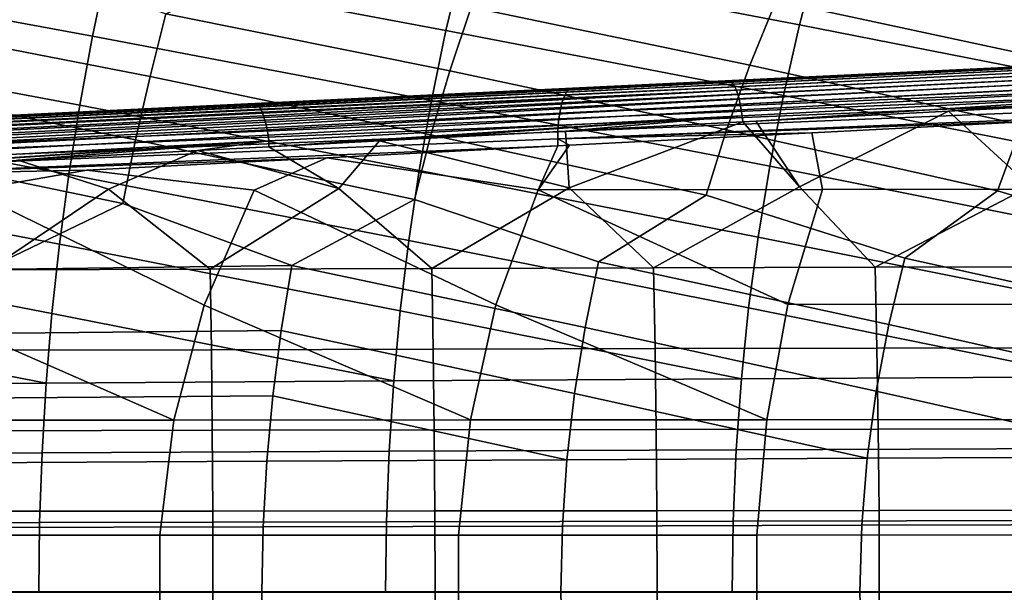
# Model space of a CAD drawing. Header units: metres. Extents: x -167 to 28, y -27 to 27.
# Tile 56 of 256: x -95 to -80, y 0 to 9. Entities that reach past the tile are written whole.
import ezdxf

# ---------------------------------------------------------------- set-up
doc = ezdxf.new("R2010")
doc.units = ezdxf.units.M
doc.layers.add('solid_12_065_021_XXX', color=7, linetype='CONTINUOUS')

msp = doc.modelspace()

# ---------------------------------------------------------------- linework, layer by layer
at = {"layer": 'solid_12_065_021_XXX'}
for points in [[(-87.907768, 10.95161, 109.28373), (-88.204185, 9.861084, 109.584679), (-82.947617, 8.856147, 108.406784), (-82.656853, 9.958628, 108.122337)], [(-93.488602, 10.843422, 110.765839), (-93.751518, 9.763644, 111.047028), (-88.465378, 8.769362, 109.851677), (-88.204185, 9.861084, 109.584679)], [(-99.069435, 10.735355, 112.247971), (-99.298851, 9.666308, 112.509399), (-93.983147, 8.682667, 111.296585), (-93.751518, 9.763644, 111.047028)], [(-83.722389, 8.228119, 85.596931), (-88.07486, 9.130815, 87.394295), (-86.097107, 10.148595, 87.076347), (-83.311989, 9.230008, 85.780533)], [(-79.041626, 8.316477, 83.9991), (-83.311989, 9.230008, 85.780533), (-81.509979, 10.252605, 85.535042), (-78.549126, 9.329331, 84.166763)], [(-88.40316, 8.139869, 87.194763), (-92.837723, 9.031754, 89.008064), (-90.684242, 10.044723, 88.617653), (-88.07486, 9.130815, 87.394295)], [(-93.083931, 8.051733, 88.792587), (-97.600601, 8.93283, 90.621826), (-95.271378, 9.940991, 90.158951), (-92.837723, 9.031754, 89.008064)], [(-88.204185, 9.861084, 109.584679), (-88.465378, 8.769362, 109.851677), (-83.196892, 7.753528, 108.65464), (-82.947617, 8.856147, 108.406784)], [(-82.656853, 9.958628, 108.122337), (-82.947617, 8.856147, 108.406784), (-77.704552, 7.829722, 107.224861), (-77.429848, 8.943017, 106.961906)], [(-93.751518, 9.763644, 111.047028), (-93.983147, 8.682667, 111.296585), (-88.689224, 7.677407, 110.084435), (-88.465378, 8.769362, 109.851677)], [(-99.298851, 9.666308, 112.509399), (-99.500908, 8.59606, 112.741501), (-94.181557, 7.601361, 111.514229), (-93.983147, 8.682667, 111.296585)], [(-79.478775, 7.294955, 83.852737), (-83.722389, 8.228119, 85.596931), (-83.311989, 9.230008, 85.780533), (-79.041626, 8.316477, 83.9991)], [(-84.089676, 7.217583, 85.437111), (-88.40316, 8.139869, 87.194763), (-88.07486, 9.130815, 87.394295), (-83.722389, 8.228119, 85.596931)], [(-93.311493, 7.063116, 88.60585), (-97.764709, 7.963714, 90.390411), (-97.600601, 8.93283, 90.621826), (-93.083931, 8.051733, 88.792587)], [(-88.700584, 7.140302, 87.021484), (-93.083931, 8.051733, 88.792587), (-92.837723, 9.031754, 89.008064), (-88.40316, 8.139869, 87.194763)], [(-88.465378, 8.769362, 109.851677), (-88.689224, 7.677407, 110.084435), (-83.411636, 6.650033, 108.868263), (-83.196892, 7.753528, 108.65464)], [(-82.947617, 8.856147, 108.406784), (-83.196892, 7.753528, 108.65464), (-77.941223, 6.715563, 107.451454), (-77.704552, 7.829722, 107.224861)], [(-93.983147, 8.682667, 111.296585), (-94.181557, 7.601361, 111.514229), (-88.882042, 6.584564, 110.285072), (-88.689224, 7.677407, 110.084435)], [(-99.500908, 8.59606, 112.741501), (-99.673889, 7.525392, 112.944046), (-94.352448, 6.519157, 111.701897), (-94.181557, 7.601361, 111.514229)], [(-75.599998, 8.338409, 166.218353), (-75.625023, 8.29626, 166.120544), (-86.610489, 7.762287, 169.148041), (-86.585022, 7.8064, 169.247833)], [(-75.573395, 8.36929, 166.319885), (-75.599998, 8.338409, 166.218353), (-86.585022, 7.8064, 169.247833), (-86.557884, 7.838729, 169.351624)], [(-86.529419, 7.858871, 169.458099), (-86.559196, 7.863716, 169.582718), (-79.532143, 8.202388, 167.639648), (-75.54554, 8.388534, 166.423935)], [(-86.559196, 7.863716, 169.582718), (-84.10955, 7.981698, 172.086273), (-76.677246, 8.3399, 170.033585), (-79.532143, 8.202388, 167.639648)], [(-75.54554, 8.388534, 166.423935), (-75.573395, 8.36929, 166.319885), (-86.557884, 7.838729, 169.351624), (-86.529419, 7.858871, 169.458099)], [(-76.646133, 8.335359, 170.125137), (-76.677246, 8.3399, 170.033585), (-84.10955, 7.981698, 172.086273), (-84.036011, 7.978899, 172.16748)], [(-84.036011, 7.978899, 172.16748), (-84.009605, 7.961119, 172.260178), (-76.620461, 8.318593, 170.215134), (-76.646133, 8.335359, 170.125137)], [(-84.009605, 7.961119, 172.260178), (-83.983475, 7.930938, 172.34967), (-76.595032, 8.290136, 170.3022), (-76.620461, 8.318593, 170.215134)], [(-75.669189, 8.180305, 165.940704), (-75.687798, 8.107887, 165.86084), (-86.67379, 7.565485, 168.884811), (-86.655151, 7.641068, 168.965393)], [(-75.648186, 8.243347, 166.027634), (-75.669189, 8.180305, 165.940704), (-86.655151, 7.641068, 168.965393), (-86.633965, 7.706945, 169.053497)], [(-75.625023, 8.29626, 166.120544), (-75.648186, 8.243347, 166.027634), (-86.633965, 7.706945, 169.053497), (-86.610489, 7.762287, 169.148041)], [(-79.85601, 6.26605, 83.725754), (-84.089676, 7.217583, 85.437111), (-83.722389, 8.228119, 85.596931), (-79.478775, 7.294955, 83.852737)], [(-83.983475, 7.930938, 172.34967), (-83.958076, 7.888872, 172.434464), (-76.570251, 8.250444, 170.384964), (-76.595032, 8.290136, 170.3022)], [(-83.958076, 7.888872, 172.434464), (-83.93383, 7.835639, 172.513107), (-76.546516, 8.200158, 170.462082), (-76.570251, 8.250444, 170.384964)], [(-83.93383, 7.835639, 172.513107), (-83.911163, 7.772146, 172.584229), (-76.524216, 8.140082, 170.532318), (-76.546516, 8.200158, 170.462082)], [(-88.959152, 6.133416, 86.87162), (-93.311493, 7.063116, 88.60585), (-93.083931, 8.051733, 88.792587), (-88.700584, 7.140302, 87.021484)], [(-84.407578, 6.199696, 85.298691), (-88.700584, 7.140302, 87.021484), (-88.40316, 8.139869, 87.194763), (-84.089676, 7.217583, 85.437111)], [(-75.687798, 8.107887, 165.86084), (-75.703781, 8.026961, 165.788971), (-86.689644, 7.481142, 168.81279), (-86.67379, 7.565485, 168.884811)], [(-75.703781, 8.026961, 165.788971), (-75.716949, 7.938496, 165.725952), (-86.689644, 7.481142, 168.81279)], [(-83.911163, 7.772146, 172.584229), (-83.890457, 7.69948, 172.646652), (-76.503708, 8.071184, 170.594528), (-76.524216, 8.140082, 170.532318)], [(-83.890457, 7.69948, 172.646652), (-83.872063, 7.61888, 172.69928), (-76.485313, 7.994571, 170.647736), (-76.503708, 8.071184, 170.594528)], [(-83.872063, 7.61888, 172.69928), (-83.8563, 7.531723, 172.741226), (-76.46933, 7.911473, 170.691071), (-76.485313, 7.994571, 170.647736)], [(-93.510727, 6.067214, 88.444557), (-97.922401, 6.986029, 90.190224), (-97.764709, 7.963714, 90.390411), (-93.311493, 7.063116, 88.60585)], [(-97.512085, 7.329221, 172.495804), (-97.569565, 7.333068, 172.631363), (-94.518211, 7.480129, 171.784882), (-86.529419, 7.858871, 169.458099)], [(-86.557884, 7.838729, 169.351624), (-86.585022, 7.8064, 169.247833), (-97.569191, 7.274035, 172.28035), (-97.541351, 7.30804, 172.386627)], [(-86.529419, 7.858871, 169.458099), (-86.557884, 7.838729, 169.351624), (-97.541351, 7.30804, 172.386627), (-97.512085, 7.329221, 172.495804)], [(-86.559196, 7.863716, 169.582718), (-94.518211, 7.480129, 171.784882), (-91.55735, 7.622749, 174.135239), (-86.9235, 7.846079, 172.862076)], [(-86.529419, 7.858871, 169.458099), (-94.518211, 7.480129, 171.784882), (-86.559196, 7.863716, 169.582718)], [(-91.429573, 7.623193, 174.196274), (-86.9235, 7.846079, 172.862076), (-91.55735, 7.622749, 174.135239)], [(-84.036011, 7.978899, 172.16748), (-84.10955, 7.981698, 172.086273), (-86.9235, 7.846079, 172.862076), (-91.429573, 7.623193, 174.196274)], [(-91.429573, 7.623193, 174.196274), (-91.404709, 7.607317, 174.284073), (-84.009605, 7.961119, 172.260178), (-84.036011, 7.978899, 172.16748)], [(-91.404709, 7.607317, 174.284073), (-91.380058, 7.580326, 174.369186), (-83.983475, 7.930938, 172.34967), (-84.009605, 7.961119, 172.260178)], [(-91.380058, 7.580326, 174.369186), (-91.35598, 7.542633, 174.450287), (-83.958076, 7.888872, 172.434464), (-83.983475, 7.930938, 172.34967)], [(-91.35598, 7.542633, 174.450287), (-91.332855, 7.494812, 174.526169), (-83.93383, 7.835639, 172.513107), (-83.958076, 7.888872, 172.434464)], [(-86.559196, 7.863716, 169.582718), (-86.9235, 7.846079, 172.862076), (-84.10955, 7.981698, 172.086273)], [(-75.734245, 7.743258, 165.629425), (-86.712227, 7.290513, 168.697876), (-86.702507, 7.3891, 168.750214), (-75.727142, 7.843549, 165.672562)], [(-75.727142, 7.843549, 165.672562), (-86.702507, 7.3891, 168.750214), (-86.689644, 7.481142, 168.81279), (-75.716949, 7.938496, 165.725952)], [(-83.8563, 7.531723, 172.741226), (-83.84343, 7.439497, 172.771774), (-76.456024, 7.823226, 170.723846), (-76.46933, 7.911473, 170.691071)], [(-86.633965, 7.706945, 169.053497), (-86.655151, 7.641068, 168.965393), (-97.64061, 7.100391, 171.992737), (-97.619148, 7.16952, 172.082092)], [(-86.610489, 7.762287, 169.148041), (-86.633965, 7.706945, 169.053497), (-97.619148, 7.16952, 172.082092), (-97.595238, 7.227658, 172.178391)], [(-86.585022, 7.8064, 169.247833), (-86.610489, 7.762287, 169.148041), (-97.595238, 7.227658, 172.178391), (-97.569191, 7.274035, 172.28035)], [(-91.332855, 7.494812, 174.526169), (-91.311028, 7.437592, 174.595657), (-83.93383, 7.835639, 172.513107)], [(-91.290833, 7.371846, 174.657684), (-83.911163, 7.772146, 172.584229), (-83.93383, 7.835639, 172.513107), (-91.311028, 7.437592, 174.595657)], [(-91.272583, 7.298577, 174.711334), (-83.890457, 7.69948, 172.646652), (-83.911163, 7.772146, 172.584229), (-91.290833, 7.371846, 174.657684)], [(-91.256546, 7.218903, 174.755768), (-83.872063, 7.61888, 172.69928), (-83.890457, 7.69948, 172.646652), (-91.272583, 7.298577, 174.711334)], [(-75.738167, 7.638823, 165.597046), (-86.718681, 7.186618, 168.656448), (-86.712227, 7.290513, 168.697876), (-75.734245, 7.743258, 165.629425)], [(-83.84343, 7.439497, 172.771774), (-83.835266, 7.34374, 172.790878), (-83.628822, 7.354601, 172.733826), (-76.456024, 7.823226, 170.723846)], [(-76.456024, 7.823226, 170.723846), (-83.628822, 7.354601, 172.733826), (-80.62101, 7.512633, 171.901947)], [(-83.196892, 7.753528, 108.65464), (-83.411636, 6.650033, 108.868263), (-78.141205, 5.600291, 107.642441), (-77.941223, 6.715563, 107.451454)], [(-76.456024, 7.823226, 170.723846), (-80.62101, 7.512633, 171.901947), (-79.144745, 7.590043, 171.493271)], [(-91.429573, 7.623193, 174.196274), (-91.55735, 7.622749, 174.135239), (-98.823654, 7.266394, 176.222687)], [(-91.404709, 7.607317, 174.284073), (-91.429573, 7.623193, 174.196274), (-98.823654, 7.266394, 176.222687), (-98.798172, 7.249406, 176.313141)], [(-98.823654, 7.266394, 176.222687), (-91.55735, 7.622749, 174.135239), (-96.929489, 7.363837, 175.605148)], [(-91.380058, 7.580326, 174.369186), (-91.404709, 7.607317, 174.284073), (-98.798172, 7.249406, 176.313141), (-98.772926, 7.220625, 176.400635)], [(-91.35598, 7.542633, 174.450287), (-91.380058, 7.580326, 174.369186), (-98.772926, 7.220625, 176.400635), (-98.748329, 7.18052, 176.483749)], [(-91.332855, 7.494812, 174.526169), (-91.35598, 7.542633, 174.450287), (-98.748329, 7.18052, 176.483749), (-98.724785, 7.129739, 176.561127)], [(-86.67379, 7.565485, 168.884811), (-86.689644, 7.481142, 168.81279), (-97.675064, 6.932951, 171.839417), (-97.659325, 7.021186, 171.911484)], [(-86.655151, 7.641068, 168.965393), (-86.67379, 7.565485, 168.884811), (-97.659325, 7.021186, 171.911484), (-97.64061, 7.100391, 171.992737)], [(-97.569565, 7.333068, 172.631363), (-96.929489, 7.363837, 175.605148), (-91.55735, 7.622749, 174.135239), (-94.518211, 7.480129, 171.784882)], [(-94.181557, 7.601361, 111.514229), (-94.352448, 6.519157, 111.701897), (-89.04496, 5.49065, 110.454239), (-88.882042, 6.584564, 110.285072)], [(-91.242981, 7.134038, 174.790298), (-83.8563, 7.531723, 172.741226), (-83.872063, 7.61888, 172.69928), (-91.256546, 7.218903, 174.755768)], [(-91.232086, 7.045278, 174.814423), (-83.84343, 7.439497, 172.771774), (-83.8563, 7.531723, 172.741226), (-91.242981, 7.134038, 174.790298)], [(-88.689224, 7.677407, 110.084435), (-88.882042, 6.584564, 110.285072), (-83.593086, 5.545446, 109.048332), (-83.411636, 6.650033, 108.868263)], [(-86.718681, 7.186618, 168.656448), (-75.738167, 7.638823, 165.597046), (-75.736877, 7.531629, 165.575287), (-86.721779, 7.078721, 168.626419)], [(-86.721779, 7.078721, 168.626419), (-75.736877, 7.531629, 165.575287), (-79.045319, 7.362645, 166.488968)], [(-80.62101, 7.512633, 171.901947), (-79.348038, 6.338027, 171.753479), (-79.144745, 7.590043, 171.493271)], [(-99.673889, 7.525392, 112.944046), (-99.822861, 6.453815, 113.118729), (-94.496841, 5.435905, 111.860146), (-94.352448, 6.519157, 111.701897)], [(-91.311028, 7.437592, 174.595657), (-91.332855, 7.494812, 174.526169), (-98.724785, 7.129739, 176.561127), (-98.702667, 7.069107, 176.631531)], [(-91.290833, 7.371846, 174.657684), (-91.311028, 7.437592, 174.595657), (-98.702667, 7.069107, 176.631531), (-98.682343, 6.999606, 176.693787)], [(-86.712227, 7.290513, 168.697876), (-97.687607, 6.836854, 171.777512), (-97.675064, 6.932951, 171.839417), (-86.702507, 7.3891, 168.750214)], [(-86.689644, 7.481142, 168.81279), (-86.702507, 7.3891, 168.750214), (-97.675064, 6.932951, 171.839417)], [(-91.232086, 7.045278, 174.814423), (-91.228699, 6.953716, 174.829071), (-83.84343, 7.439497, 172.771774)], [(-83.84343, 7.439497, 172.771774), (-91.228699, 6.953716, 174.829071), (-89.500885, 7.045025, 174.353729)], [(-83.84343, 7.439497, 172.771774), (-89.500885, 7.045025, 174.353729), (-86.59774, 7.198237, 173.553635)], [(-83.84343, 7.439497, 172.771774), (-86.59774, 7.198237, 173.553635), (-83.835266, 7.34374, 172.790878)], [(-83.628822, 7.354601, 172.733826), (-82.946098, 6.32724, 172.700073), (-80.62101, 7.512633, 171.901947)], [(-80.62101, 7.512633, 171.901947), (-82.946098, 6.32724, 172.700073), (-81.768578, 5.073442, 172.546753), (-79.348038, 6.338027, 171.753479)], [(-91.272583, 7.298577, 174.711334), (-91.290833, 7.371846, 174.657684), (-98.682343, 6.999606, 176.693787), (-98.664131, 6.922364, 176.746918)], [(-91.256546, 7.218903, 174.755768), (-91.272583, 7.298577, 174.711334), (-98.664131, 6.922364, 176.746918), (-98.648338, 6.838633, 176.790054)], [(-86.718681, 7.186618, 168.656448), (-97.696793, 6.734165, 171.726562), (-97.687607, 6.836854, 171.777512), (-86.712227, 7.290513, 168.697876)], [(-86.721779, 7.078721, 168.626419), (-79.045319, 7.362645, 166.488968), (-82.757874, 7.172275, 167.513855)], [(-83.835266, 7.34374, 172.790878), (-86.59774, 7.198237, 173.553635), (-86.543213, 6.315841, 173.650375)], [(-83.835266, 7.34374, 172.790878), (-86.543213, 6.315841, 173.650375), (-85.227539, 5.063914, 173.44191), (-82.946098, 6.32724, 172.700073)], [(-83.628822, 7.354601, 172.733826), (-83.835266, 7.34374, 172.790878), (-82.946098, 6.32724, 172.700073)], [(-82.757874, 7.172275, 167.513855), (-79.045319, 7.362645, 166.488968), (-78.15686, 6.290012, 166.10556), (-82.590042, 6.285663, 167.367477)], [(-76.519432, 5.275839, 82.349037), (-79.85601, 6.26605, 83.725754), (-79.478775, 7.294955, 83.852737), (-75.304436, 6.332478, 82.152817)], [(-91.242981, 7.134038, 174.790298), (-91.256546, 7.218903, 174.755768), (-98.648338, 6.838633, 176.790054), (-98.635208, 6.749771, 176.822495)], [(-91.232086, 7.045278, 174.814423), (-91.242981, 7.134038, 174.790298), (-98.635208, 6.749771, 176.822495), (-98.624962, 6.657218, 176.843704)], [(-97.702492, 6.626243, 171.687241), (-86.721779, 7.078721, 168.626419), (-86.72171, 6.968231, 168.608231), (-97.704643, 6.514514, 171.66008)], [(-86.721779, 7.078721, 168.626419), (-97.702492, 6.626243, 171.687241), (-97.696793, 6.734165, 171.726562), (-86.718681, 7.186618, 168.656448)], [(-86.59774, 7.198237, 173.553635), (-89.500885, 7.045025, 174.353729), (-86.543213, 6.315841, 173.650375)], [(-86.085762, 5.158273, 85.67099), (-88.959152, 6.133416, 86.87162), (-88.700584, 7.140302, 87.021484), (-84.407578, 6.199696, 85.298691)], [(-86.537292, 6.977739, 168.557297), (-82.757874, 7.172275, 167.513855), (-82.590042, 6.285663, 167.367477), (-87.024376, 6.280875, 168.625397)], [(-86.721779, 7.078721, 168.626419), (-82.757874, 7.172275, 167.513855), (-86.537292, 6.977739, 168.557297)], [(-86.721779, 7.078721, 168.626419), (-86.537292, 6.977739, 168.557297), (-86.72171, 6.968231, 168.608231)], [(-81.302597, 5.217023, 84.010017), (-84.407578, 6.199696, 85.298691), (-84.089676, 7.217583, 85.437111), (-79.85601, 6.26605, 83.725754)], [(-91.232086, 7.045278, 174.814423), (-98.624962, 6.657218, 176.843704), (-98.621506, 6.562237, 176.854431)], [(-91.232086, 7.045278, 174.814423), (-98.621506, 6.562237, 176.854431), (-97.910378, 6.599936, 176.660263)], [(-95.652107, 5.040985, 88.992943), (-98.062309, 6.001095, 90.017487), (-97.922401, 6.986029, 90.190224), (-93.510727, 6.067214, 88.444557)], [(-91.232086, 7.045278, 174.814423), (-97.910378, 6.599936, 176.660263), (-95.145958, 6.746415, 175.904083)], [(-97.704643, 6.514514, 171.66008), (-86.72171, 6.968231, 168.608231), (-90.327438, 6.782099, 169.604324)], [(-91.232086, 7.045278, 174.814423), (-95.145958, 6.746415, 175.904083), (-92.342804, 6.894795, 175.135193)], [(-90.868935, 5.099592, 87.33197), (-93.510727, 6.067214, 88.444557), (-93.311493, 7.063116, 88.60585), (-88.959152, 6.133416, 86.87162)], [(-91.232086, 7.045278, 174.814423), (-92.342804, 6.894795, 175.135193), (-91.228699, 6.953716, 174.829071)], [(-91.228699, 6.953716, 174.829071), (-92.342804, 6.894795, 175.135193), (-90.139389, 6.303831, 174.60437)], [(-89.500885, 7.045025, 174.353729), (-91.228699, 6.953716, 174.829071), (-90.139389, 6.303831, 174.60437)], [(-90.327438, 6.782099, 169.604324), (-86.72171, 6.968231, 168.608231), (-87.024376, 6.280875, 168.625397)], [(-89.500885, 7.045025, 174.353729), (-90.139389, 6.303831, 174.60437), (-88.685951, 5.053894, 174.339233), (-86.543213, 6.315841, 173.650375)], [(-86.72171, 6.968231, 168.608231), (-86.537292, 6.977739, 168.557297), (-87.024376, 6.280875, 168.625397)], [(-97.704643, 6.514514, 171.66008), (-90.327438, 6.782099, 169.604324), (-94.072197, 6.588441, 170.639893)], [(-92.342804, 6.894795, 175.135193), (-95.145958, 6.746415, 175.904083), (-93.734627, 6.29121, 175.562073)], [(-94.072197, 6.588441, 170.639893), (-90.327438, 6.782099, 169.604324), (-91.459862, 6.275649, 169.879318)], [(-92.342804, 6.894795, 175.135193), (-93.734627, 6.29121, 175.562073), (-92.143822, 5.043383, 175.238708), (-90.139389, 6.303831, 174.60437)], [(-90.327438, 6.782099, 169.604324), (-87.024376, 6.280875, 168.625397), (-87.685303, 4.487698, 168.670959), (-91.459862, 6.275649, 169.879318)], [(-95.145958, 6.746415, 175.904083), (-97.328926, 6.277977, 176.523468), (-95.601143, 5.03238, 176.140335), (-93.734627, 6.29121, 175.562073)], [(-83.411636, 6.650033, 108.868263), (-83.593086, 5.545446, 109.048332), (-78.30555, 4.483666, 107.798424), (-78.141205, 5.600291, 107.642441)], [(-97.704643, 6.514514, 171.66008), (-94.072197, 6.588441, 170.639893), (-95.896507, 6.269983, 171.129227), (-97.703407, 6.400365, 171.645477)], [(-94.072197, 6.588441, 170.639893), (-91.459862, 6.275649, 169.879318), (-92.240456, 4.48324, 169.977051), (-95.896507, 6.269983, 171.129227)], [(-94.352448, 6.519157, 111.701897), (-94.496841, 5.435905, 111.860146), (-89.178864, 4.395489, 110.592415), (-89.04496, 5.49065, 110.454239)], [(-88.882042, 6.584564, 110.285072), (-89.04496, 5.49065, 110.454239), (-83.742203, 4.439558, 109.195419), (-83.593086, 5.545446, 109.048332)], [(-99.822861, 6.453815, 113.118729), (-99.948715, 5.381214, 113.26606), (-94.615517, 4.35146, 111.989418), (-94.496841, 5.435905, 111.860146)], [(-90.139389, 6.303831, 174.60437), (-92.143822, 5.043383, 175.238708), (-88.685951, 5.053894, 174.339233)], [(-86.543213, 6.315841, 173.650375), (-88.685951, 5.053894, 174.339233), (-85.227539, 5.063914, 173.44191)], [(-82.946098, 6.32724, 172.700073), (-85.227539, 5.063914, 173.44191), (-81.768578, 5.073442, 172.546753)], [(-79.348038, 6.338027, 171.753479), (-81.768578, 5.073442, 172.546753), (-78.309074, 5.082479, 171.653748)], [(-92.711372, 2.688301, 170.03157), (-96.796234, 4.478409, 171.281021), (-95.896507, 6.269983, 171.129227), (-92.240456, 4.48324, 169.977051)], [(-93.734627, 6.29121, 175.562073), (-95.601143, 5.03238, 176.140335), (-92.143822, 5.043383, 175.238708)], [(-88.084778, 2.69127, 168.692139), (-92.240456, 4.48324, 169.977051), (-91.459862, 6.275649, 169.879318), (-87.685303, 4.487698, 168.670959)], [(-83.458412, 2.693994, 167.351929), (-87.685303, 4.487698, 168.670959), (-87.024376, 6.280875, 168.625397), (-83.13076, 4.491782, 167.362717)], [(-87.024376, 6.280875, 168.625397), (-82.590042, 6.285663, 167.367477), (-83.13076, 4.491782, 167.362717)], [(-81.554855, 4.179457, 83.920792), (-86.085762, 5.158273, 85.67099), (-84.407578, 6.199696, 85.298691), (-81.302597, 5.217023, 84.010017)], [(-78.15686, 6.290012, 166.10556), (-78.576851, 4.495492, 166.052322), (-83.13076, 4.491782, 167.362717), (-82.590042, 6.285663, 167.367477)], [(-76.814171, 4.226518, 82.268036), (-81.302597, 5.217023, 84.010017), (-79.85601, 6.26605, 83.725754), (-76.519432, 5.275839, 82.349037)], [(-90.868935, 5.099592, 87.33197), (-95.652107, 5.040985, 88.992943), (-93.510727, 6.067214, 88.444557)], [(-86.295532, 4.132449, 85.573547), (-90.868935, 5.099592, 87.33197), (-88.959152, 6.133416, 86.87162), (-86.085762, 5.158273, 85.67099)], [(-83.593086, 5.545446, 109.048332), (-83.742203, 4.439558, 109.195419), (-78.430092, 3.365481, 107.918617), (-78.30555, 4.483666, 107.798424)], [(-99.948715, 5.381214, 113.26606), (-100.05217, 4.307473, 113.386429), (-94.70536, 3.265704, 112.089127), (-94.615517, 4.35146, 111.989418)], [(-94.496841, 5.435905, 111.860146), (-94.615517, 4.35146, 111.989418), (-89.280266, 3.298933, 110.698952), (-89.178864, 4.395489, 110.592415)], [(-89.04496, 5.49065, 110.454239), (-89.178864, 4.395489, 110.592415), (-83.855179, 3.332192, 109.308784), (-83.742203, 4.439558, 109.195419)], [(-95.776901, 4.038597, 88.879059), (-95.652107, 5.040985, 88.992943), (-90.868935, 5.099592, 87.33197), (-91.036217, 4.085494, 87.226303)], [(-86.459503, 3.102566, 85.49794), (-91.036217, 4.085494, 87.226303), (-90.868935, 5.099592, 87.33197), (-86.295532, 4.132449, 85.573547)], [(-81.751305, 3.137826, 83.85144), (-86.295532, 4.132449, 85.573547), (-86.085762, 5.158273, 85.67099), (-81.554855, 4.179457, 83.920792)], [(-81.768578, 5.073442, 172.546753), (-85.227539, 5.063914, 173.44191), (-85.202042, 3.803511, 173.543533), (-81.739906, 3.8112, 172.661057)], [(-78.309074, 5.082479, 171.653748), (-81.768578, 5.073442, 172.546753), (-81.739906, 3.8112, 172.661057), (-78.277473, 3.818499, 171.77977)], [(-77.043114, 3.173124, 82.204933), (-81.554855, 4.179457, 83.920792), (-81.302597, 5.217023, 84.010017), (-76.814171, 4.226518, 82.268036)], [(-92.143822, 5.043383, 175.238708), (-95.601143, 5.03238, 176.140335), (-95.586632, 3.778106, 176.198135), (-92.125404, 3.786964, 175.312073)], [(-88.685951, 5.053894, 174.339233), (-92.143822, 5.043383, 175.238708), (-92.125404, 3.786964, 175.312073), (-88.663872, 3.795432, 174.4272)], [(-85.227539, 5.063914, 173.44191), (-88.685951, 5.053894, 174.339233), (-88.663872, 3.795432, 174.4272), (-85.202042, 3.803511, 173.543533)], [(-97.338196, 2.685088, 171.370224), (-96.796234, 4.478409, 171.281021), (-92.711372, 2.688301, 170.03157)], [(-92.711372, 2.688301, 170.03157), (-92.240456, 4.48324, 169.977051), (-88.084778, 2.69127, 168.692139)], [(-88.084778, 2.69127, 168.692139), (-87.685303, 4.487698, 168.670959), (-83.458412, 2.693994, 167.351929)], [(-83.458412, 2.693994, 167.351929), (-83.13076, 4.491782, 167.362717), (-78.576851, 4.495492, 166.052322), (-78.832275, 2.696475, 166.010941)], [(-100.05217, 4.307473, 113.386429), (-100.130447, 3.232505, 113.479301), (-94.70536, 3.265704, 112.089127)], [(-94.615517, 4.35146, 111.989418), (-94.70536, 3.265704, 112.089127), (-89.280266, 3.298933, 110.698952)], [(-89.178864, 4.395489, 110.592415), (-89.280266, 3.298933, 110.698952), (-83.855179, 3.332192, 109.308784)], [(-83.742203, 4.439558, 109.195419), (-83.855179, 3.332192, 109.308784), (-78.430092, 3.365481, 107.918617)], [(-77.207718, 2.116704, 82.160164), (-81.751305, 3.137826, 83.85144), (-81.554855, 4.179457, 83.920792), (-77.043114, 3.173124, 82.204933)], [(-95.875893, 3.032167, 88.790955), (-95.776901, 4.038597, 88.879059), (-91.036217, 4.085494, 87.226303), (-91.167702, 3.067346, 87.144447)], [(-86.577629, 2.069671, 85.444168), (-91.167702, 3.067346, 87.144447), (-91.036217, 4.085494, 87.226303), (-86.459503, 3.102566, 85.49794)], [(-81.89267, 2.093175, 83.80217), (-86.459503, 3.102566, 85.49794), (-86.295532, 4.132449, 85.573547), (-81.751305, 3.137826, 83.85144)], [(-92.125404, 3.786964, 175.312073), (-95.586632, 3.778106, 176.198135), (-95.576347, 2.52215, 176.239197), (-92.112335, 2.528343, 175.364212)], [(-88.663872, 3.795432, 174.4272), (-92.125404, 3.786964, 175.312073), (-92.112335, 2.528343, 175.364212), (-88.648201, 2.534268, 174.489761)], [(-85.202042, 3.803511, 173.543533), (-88.663872, 3.795432, 174.4272), (-88.648201, 2.534268, 174.489761), (-85.183929, 2.539924, 173.615829)], [(-81.739906, 3.8112, 172.661057), (-85.202042, 3.803511, 173.543533), (-85.183929, 2.539924, 173.615829), (-81.719528, 2.545311, 172.742416)], [(-78.277473, 3.818499, 171.77977), (-81.739906, 3.8112, 172.661057), (-81.719528, 2.545311, 172.742416), (-78.254997, 2.550429, 171.869537)], [(-94.70536, 3.265704, 112.089127), (-100.130447, 3.232505, 113.479301), (-100.185425, 2.156173, 113.545303), (-94.768478, 2.178465, 112.159966)], [(-89.280266, 3.298933, 110.698952), (-94.70536, 3.265704, 112.089127), (-94.768478, 2.178465, 112.159966), (-89.351532, 2.200777, 110.774628)], [(-83.855179, 3.332192, 109.308784), (-89.280266, 3.298933, 110.698952), (-89.351532, 2.200777, 110.774628), (-83.934593, 2.223109, 109.38929)], [(-78.430092, 3.365481, 107.918617), (-83.855179, 3.332192, 109.308784), (-83.934593, 2.223109, 109.38929), (-78.517647, 2.24546, 108.003952)], [(-81.89267, 2.093175, 83.80217), (-86.577629, 2.069671, 85.444168), (-86.459503, 3.102566, 85.49794)], [(-77.207718, 2.116704, 82.160164), (-81.89267, 2.093175, 83.80217), (-81.751305, 3.137826, 83.85144)], [(-95.94754, 2.022744, 88.72818), (-95.875893, 3.032167, 88.790955), (-91.167702, 3.067346, 87.144447), (-91.262581, 2.046194, 87.086174)], [(-86.577629, 2.069671, 85.444168), (-91.262581, 2.046194, 87.086174), (-91.167702, 3.067346, 87.144447)], [(-92.711372, 2.688301, 170.03157), (-92.931519, 0.892048, 170.05545), (-97.591278, 0.89093, 171.410995), (-97.338196, 2.685088, 171.370224)], [(-88.084778, 2.69127, 168.692139), (-88.271782, 0.893083, 168.69986), (-92.931519, 0.892048, 170.05545), (-92.711372, 2.688301, 170.03157)], [(-83.458412, 2.693994, 167.351929), (-83.612068, 0.894033, 167.344193), (-88.271782, 0.893083, 168.69986), (-88.084778, 2.69127, 168.692139)], [(-78.832275, 2.696475, 166.010941), (-78.95237, 0.8949, 165.988449), (-83.612068, 0.894033, 167.344193), (-83.458412, 2.693994, 167.351929)], [(-92.112335, 2.528343, 175.364212), (-95.576347, 2.52215, 176.239197), (-95.570198, 1.265104, 176.263763), (-92.10453, 1.268293, 175.395416)], [(-88.648201, 2.534268, 174.489761), (-92.112335, 2.528343, 175.364212), (-92.10453, 1.268293, 175.395416), (-88.638832, 1.271345, 174.527206)], [(-85.183929, 2.539924, 173.615829), (-88.648201, 2.534268, 174.489761), (-88.638832, 1.271345, 174.527206), (-85.173103, 1.27426, 173.659119)], [(-81.719528, 2.545311, 172.742416), (-85.183929, 2.539924, 173.615829), (-85.173103, 1.27426, 173.659119), (-81.707344, 1.277038, 172.791153)], [(-78.254997, 2.550429, 171.869537), (-81.719528, 2.545311, 172.742416), (-81.707344, 1.277038, 172.791153), (-78.241547, 1.27968, 171.923309)], [(-94.768478, 2.178465, 112.159966), (-100.185425, 2.156173, 113.545303), (-100.219421, 1.07835, 113.585121), (-94.807487, 1.089582, 112.202713)], [(-89.351532, 2.200777, 110.774628), (-94.768478, 2.178465, 112.159966), (-94.807487, 1.089582, 112.202713), (-89.395561, 1.100825, 110.820297)], [(-83.934593, 2.223109, 109.38929), (-89.351532, 2.200777, 110.774628), (-89.395561, 1.100825, 110.820297), (-83.983627, 1.112077, 109.437889)], [(-78.517647, 2.24546, 108.003952), (-83.934593, 2.223109, 109.38929), (-83.983627, 1.112077, 109.437889), (-78.571701, 1.123339, 108.055481)], [(-95.990791, 1.011348, 88.690506), (-95.94754, 2.022744, 88.72818), (-91.262581, 2.046194, 87.086174), (-91.319923, 1.023067, 87.051262)], [(-91.319923, 1.023067, 87.051262), (-91.262581, 2.046194, 87.086174), (-86.577629, 2.069671, 85.444168), (-86.649055, 1.034799, 85.41201)], [(-86.649055, 1.034799, 85.41201), (-86.577629, 2.069671, 85.444168), (-81.89267, 2.093175, 83.80217), (-81.978188, 1.046545, 83.772766)], [(-81.978188, 1.046545, 83.772766), (-81.89267, 2.093175, 83.80217), (-77.207718, 2.116704, 82.160164), (-77.30732, 1.058302, 82.133522)], [(-92.10453, 1.268293, 175.395416), (-95.570198, 1.265104, 176.263763), (-95.568138, 0.007538, 176.272003), (-92.101913, 0.007558, 175.405899)], [(-88.638832, 1.271345, 174.527206), (-92.10453, 1.268293, 175.395416), (-92.101913, 0.007558, 175.405899), (-88.635689, 0.007576, 174.53978)], [(-85.173103, 1.27426, 173.659119), (-88.638832, 1.271345, 174.527206), (-88.635689, 0.007576, 174.53978), (-85.169472, 0.007593, 173.673645)], [(-81.707344, 1.277038, 172.791153), (-85.173103, 1.27426, 173.659119), (-85.169472, 0.007593, 173.673645), (-81.703247, 0.00761, 172.807526)], [(-78.241547, 1.27968, 171.923309), (-81.707344, 1.277038, 172.791153), (-81.703247, 0.00761, 172.807526), (-78.237038, 0.007626, 171.941376)], [(-94.807487, 1.089582, 112.202713), (-100.219421, 1.07835, 113.585121), (-100.231972, 0, 113.598686), (-94.821869, 0, 112.217293)], [(-89.395561, 1.100825, 110.820297), (-94.807487, 1.089582, 112.202713), (-94.821869, 0, 112.217293), (-89.411758, 0, 110.835892)], [(-83.983627, 1.112077, 109.437889), (-89.395561, 1.100825, 110.820297), (-89.411758, 0, 110.835892), (-84.001656, 0, 109.454491)], [(-78.571701, 1.123339, 108.055481), (-83.983627, 1.112077, 109.437889), (-84.001656, 0, 109.454491), (-78.591553, 0, 108.073097)], [(-91.319923, 1.023067, 87.051262), (-91.338577, 0, 87.039444), (-96.004494, 0, 88.677681), (-95.990791, 1.011348, 88.690506)], [(-86.649055, 1.034799, 85.41201), (-86.672668, 0, 85.401207), (-91.338577, 0, 87.039444), (-91.319923, 1.023067, 87.051262)], [(-81.978188, 1.046545, 83.772766), (-82.006752, 0, 83.76297), (-86.672668, 0, 85.401207), (-86.649055, 1.034799, 85.41201)], [(-77.30732, 1.058302, 82.133522), (-77.340843, 0, 82.124733), (-82.006752, 0, 83.76297), (-81.978188, 1.046545, 83.772766)], [(-97.591278, 0.89093, 171.410995), (-92.931519, 0.892048, 170.05545), (-92.930992, -0.904612, 170.05545), (-97.590675, -0.903478, 171.410934)], [(-92.931519, 0.892048, 170.05545), (-88.271782, 0.893083, 168.69986), (-88.271332, -0.905661, 168.69989), (-92.930992, -0.904612, 170.05545)], [(-88.271782, 0.893083, 168.69986), (-83.612068, 0.894033, 167.344193), (-83.611694, -0.906624, 167.344254), (-88.271332, -0.905661, 168.69989)], [(-83.612068, 0.894033, 167.344193), (-78.95237, 0.8949, 165.988449), (-78.952072, -0.907503, 165.988571), (-83.611694, -0.906624, 167.344254)], [(-96.004494, 0, 88.677681), (-91.338577, 0, 87.039444), (-91.319923, -1.023067, 87.051262), (-95.990791, -1.011348, 88.690506)], [(-92.101913, 0.007558, 175.405899), (-95.568138, 0.007538, 176.272003), (-95.570152, -1.250031, 176.263962), (-92.104469, -1.253182, 175.395676)], [(-88.635689, 0.007576, 174.53978), (-92.101913, 0.007558, 175.405899), (-92.104469, -1.253182, 175.395676), (-88.638756, -1.256198, 174.527512)], [(-91.338577, 0, 87.039444), (-86.672668, 0, 85.401207), (-86.649055, -1.034799, 85.41201), (-91.319923, -1.023067, 87.051262)], [(-85.169472, 0.007593, 173.673645), (-88.635689, 0.007576, 174.53978), (-88.638756, -1.256198, 174.527512), (-85.173019, -1.259079, 173.65947)], [(-86.672668, 0, 85.401207), (-82.006752, 0, 83.76297), (-81.978188, -1.046545, 83.772766), (-86.649055, -1.034799, 85.41201)], [(-81.703247, 0.00761, 172.807526), (-85.169472, 0.007593, 173.673645), (-85.173019, -1.259079, 173.65947), (-81.707245, -1.261825, 172.79155)], [(-82.006752, 0, 83.76297), (-77.340843, 0, 82.124733), (-77.30732, -1.058302, 82.133522), (-81.978188, -1.046545, 83.772766)], [(-78.237038, 0.007626, 171.941376), (-81.703247, 0.00761, 172.807526), (-81.707245, -1.261825, 172.79155), (-78.24144, -1.264435, 171.923737)]]:
    msp.add_3dface(points, dxfattribs=at)

doc.saveas('drawing.dxf')
